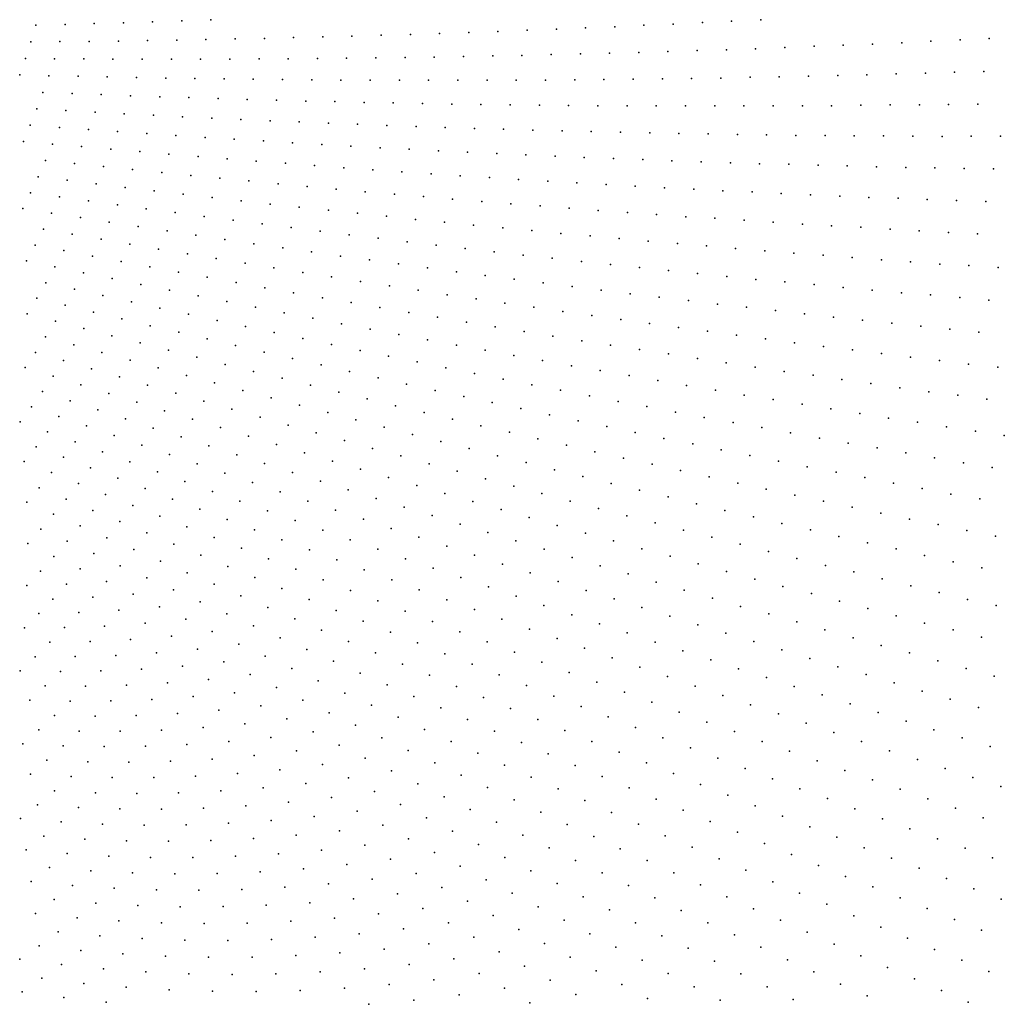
# Model space of a CAD drawing. Header units: metres. Extents: x -51 to 51, y -51 to 51.
# Tile 20 of 46: x 13 to 25, y -13 to 0. Entities that reach past the tile are written whole.
import ezdxf

# ---------------------------------------------------------------- set-up
doc = ezdxf.new("R2010")
doc.units = ezdxf.units.M
for name, color, linetype in [('CLASS_3_LOW_VEGETATION', 7, 'CONTINUOUS'), ('CLASS_4_MED_VEGETATION', 7, 'CONTINUOUS'), ('CLASS_5_HIGH_VEGETATION', 7, 'CONTINUOUS'), ('CLASS_6_BUILDING', 7, 'CONTINUOUS')]:
    doc.layers.add(name, color=color, linetype=linetype)

msp = doc.modelspace()

# ---------------------------------------------------------------- linework, layer by layer
at = {"layer": 'CLASS_3_LOW_VEGETATION'}
for p in [(12.937829, -0.066754, 119.379997), (13.314876, -0.057523, 123.149994), (12.87188, -0.283524, 118.75), (13.249062, -0.279088, 122.519997), (12.802375, -0.496526, 118.119995), (13.179516, -0.500075, 121.889999), (12.72928, -0.708836, 117.489998), (13.106304, -0.718797, 121.259995), (13.029595, -0.933602, 120.629997), (13.406433, -0.949294, 124.399994), (12.949246, -1.147622, 120), (13.325904, -1.168092, 123.769997), (12.865567, -1.357629, 119.369995), (13.241653, -1.386078, 123.139999), (12.778314, -1.566717, 118.739998), (13.153859, -1.601557, 122.509995), (13.062804, -1.812877, 121.879997), (12.968129, -2.023182, 121.25), (12.870366, -2.229242, 120.619995), (13.243755, -2.282468, 124.389999), (12.76906, -2.434157, 119.989998), (13.141488, -2.493724, 123.759995), (13.036211, -2.700592, 123.129997), (12.927353, -2.906216, 122.5), (12.815661, -3.107376, 121.869995), (12.94885, -3.592651, 124.379997), (12.826014, -3.792629, 123.75)]:
    msp.add_point(p, dxfattribs=at)
at = {"layer": 'CLASS_4_MED_VEGETATION'}
for p in [(15.200001, 0.001833, 142), (13.691923, -0.045989, 126.919998), (14.068955, -0.035447, 130.690002), (14.44598, -0.024271, 134.459991), (14.822997, -0.010654, 138.229996), (19.660641, -0.119158, 186.610001), (15.134911, -0.251579, 141.369995), (15.512069, -0.244825, 145.139999), (15.889227, -0.237438, 148.910004), (16.266411, -0.227433, 152.679993), (16.643562, -0.218734, 156.449997), (17.020739, -0.207324, 160.220001), (17.397881, -0.197314, 163.98999), (17.775021, -0.18667, 167.759995), (18.152174, -0.173178, 171.529999), (18.529299, -0.161222, 175.300003), (18.906435, -0.146326, 179.069992), (19.283543, -0.133058, 182.839996), (13.626214, -0.275591, 126.290001), (14.003369, -0.271461, 130.059998), (14.38056, -0.264943, 133.830002), (14.757719, -0.259501, 137.599991), (13.556673, -0.502991, 125.659996), (13.933904, -0.503574, 129.429993), (14.311088, -0.505178, 133.199997), (14.688344, -0.504357, 136.970001), (15.065551, -0.504649, 140.73999), (15.442768, -0.504309, 144.509995), (15.820058, -0.501405, 148.279999), (16.197294, -0.499753, 152.050003), (16.574598, -0.495445, 155.819992), (16.951847, -0.492481, 159.589996), (17.329105, -0.488885, 163.360001), (17.706429, -0.482494, 167.12999), (18.083694, -0.477585, 170.899994), (18.461023, -0.46979, 174.669998), (18.838299, -0.463569, 178.440002), (19.215574, -0.456715, 182.209991), (19.592907, -0.446837, 185.979996), (13.483443, -0.726479, 125.029999), (13.86052, -0.735129, 128.800003), (14.23771, -0.741408, 132.569992), (14.614834, -0.748747, 136.339996), (14.991979, -0.755453, 140.110001), (15.369238, -0.759651, 143.87999), (15.746426, -0.765046, 147.649994), (16.12373, -0.76784, 151.419998), (16.500956, -0.771924, 155.190002), (16.878199, -0.775374, 158.959991), (17.255556, -0.776086, 162.729996), (17.632837, -0.778226, 166.5), (18.010225, -0.777534, 170.269989), (18.387535, -0.778361, 174.039993), (18.764856, -0.778556, 177.809998), (19.142286, -0.775782, 181.580002), (19.519636, -0.774665, 185.349991), (13.783423, -0.962671, 128.169998), (14.160333, -0.977053, 131.940002), (14.537275, -0.990803, 135.709991), (14.914373, -1.0021, 139.479996), (15.291382, -1.014539, 143.25), (15.668547, -1.024434, 147.020004), (16.045618, -1.035563, 150.789993), (16.42272, -1.04606, 154.559998), (16.799978, -1.053874, 158.330002), (17.177137, -1.06306, 162.099991), (17.554453, -1.069471, 165.869995), (17.931665, -1.077346, 169.639999), (18.308905, -1.084589, 173.410004), (18.6863, -1.088918, 177.179993), (19.063587, -1.09485, 180.949997), (19.441031, -1.097776, 184.720001), (13.702467, -1.189512, 127.540001), (14.079075, -1.2103, 131.309998), (14.455877, -1.228692, 135.080002), (14.832576, -1.248171, 138.849991), (15.209472, -1.265163, 142.619995), (15.586257, -1.283333, 146.389999), (15.963083, -1.300872, 150.160004), (16.340111, -1.315784, 153.929993), (16.717018, -1.332013, 157.699997), (17.094128, -1.345524, 161.470001), (17.471113, -1.360444, 165.23999), (17.848137, -1.374732, 169.009995), (18.225363, -1.386163, 172.779999), (13.617798, -1.413897, 126.909996), (13.994172, -1.439377, 130.679993), (14.370429, -1.465889, 134.449997), (14.746922, -1.489971, 138.220001), (15.123288, -1.515175, 141.98999), (18.602457, -1.39914, 176.550003), (18.979761, -1.409169, 180.319992), (19.356924, -1.420837, 184.089996), (13.529674, -1.634116, 126.279999), (15.499709, -1.53975, 145.759995), (15.876371, -1.561755, 149.529999), (16.252897, -1.585021, 153.300003), (16.629667, -1.605626, 157.069992), (17.006294, -1.627585, 160.839996), (17.382969, -1.648912, 164.610001), (13.905358, -1.667651, 130.050003), (14.281316, -1.698813, 133.819992), (14.657134, -1.731043, 137.589996), (15.033017, -1.762643, 141.360001), (17.759897, -1.66744, 168.37999), (18.136667, -1.687458, 172.149994), (18.513695, -1.704586, 175.919998), (18.89056, -1.723296, 179.690002), (19.267469, -1.741374, 183.459991), (19.644638, -1.756424, 187.229996), (13.437785, -1.853423, 125.649994), (13.813074, -1.891654, 129.419998), (15.409182, -1.791733, 145.12999), (15.785193, -1.822027, 148.899994), (16.161495, -1.84972, 152.669998), (16.53763, -1.878708, 156.440002), (16.913826, -1.907067, 160.209991), (14.188213, -1.930898, 133.190002), (14.563429, -1.969513, 136.959991), (14.938963, -2.005676, 140.729996), (17.290319, -1.932685, 163.979996), (17.666639, -1.959737, 167.75), (18.043255, -1.983956, 171.519989), (18.419691, -2.009702, 175.289993), (13.342619, -2.068469, 125.019997), (13.716948, -2.114712, 128.789993), (14.091364, -2.160328, 132.559998), (15.31433, -2.042988, 144.5), (15.690024, -2.077756, 148.270004), (16.065542, -2.113765, 152.039993), (16.44113, -2.149145, 155.809998), (18.796179, -2.034817, 179.059998), (19.172977, -2.05696, 182.830002), (19.54958, -2.080768, 186.599991), (14.466135, -2.203551, 136.330002), (14.840728, -2.247868, 140.099991), (16.817055, -2.181843, 159.580002), (17.192787, -2.215919, 163.349991), (17.568863, -2.24722, 167.119995), (17.944736, -2.279992, 170.889999), (13.617244, -2.335069, 128.160004), (13.99112, -2.385336, 131.929993), (15.215686, -2.289699, 143.869995), (15.59045, -2.332715, 147.639999), (15.9653, -2.375103, 151.410004), (16.340527, -2.414869, 155.179993), (18.320679, -2.312134, 174.660004), (18.69697, -2.341364, 178.429993), (19.073048, -2.372201, 182.199997), (19.44948, -2.400034, 185.970001), (14.364807, -2.436641, 135.699997), (14.738894, -2.48552, 139.470001), (15.112779, -2.535527, 143.23999), (16.715542, -2.455956, 158.949997), (17.090944, -2.494329, 162.720001), (17.466124, -2.534114, 166.48999), (13.514338, -2.551018, 127.529999), (13.886992, -2.609292, 131.300003), (14.260077, -2.665201, 135.069992), (15.486758, -2.584909, 147.009995), (15.861152, -2.631728, 150.779999), (17.841385, -2.573271, 170.259995), (18.217039, -2.609576, 174.029999), (18.592459, -2.647432, 177.800003), (13.407699, -2.765815, 126.899994), (14.632949, -2.722182, 138.839996), (15.005928, -2.778539, 142.610001), (16.235323, -2.679811, 154.550003), (16.609917, -2.725241, 158.319992), (16.984276, -2.772026, 162.089996), (18.968283, -2.682343, 181.569992), (19.343857, -2.718895, 185.339996), (13.779651, -2.828735, 130.669998), (14.151381, -2.892669, 134.440002), (15.379356, -2.832394, 146.37999), (15.752549, -2.887457, 150.149994), (17.358723, -2.818184, 165.860001), (17.73361, -2.861551, 169.62999), (18.10824, -2.90641, 173.399994), (13.298039, -2.976123, 126.269997), (13.6685, -3.046988, 130.039993), (14.523232, -2.955981, 138.209991), (14.895564, -3.016853, 141.979996), (16.126207, -2.939927, 153.919998), (16.499613, -2.993695, 157.690002), (16.873117, -3.046838, 161.459991), (18.48332, -2.948387, 177.169998), (18.858133, -2.991946, 180.940002), (19.233028, -3.034879, 184.709991), (14.03909, -3.117233, 133.809998), (15.267652, -3.078876, 145.75), (15.640236, -3.138366, 149.520004), (17.247103, -3.09725, 165.229996), (17.620819, -3.149098, 169), (13.184724, -3.185147, 125.639999), (13.553926, -3.2623, 129.410004), (14.410194, -3.185099, 137.580002), (14.781047, -3.254059, 141.349991), (16.012558, -3.199098, 153.289993), (16.384995, -3.259207, 157.059998), (17.99502, -3.198123, 172.769989), (18.368938, -3.248675, 176.539993), (18.74295, -3.298601, 180.309998), (13.068159, -3.3912, 125.009995), (13.923674, -3.337136, 133.179993), (14.293159, -3.413009, 136.949997), (15.15243, -3.320549, 145.119995), (15.52354, -3.388223, 148.889999), (16.757946, -3.316646, 160.830002), (17.130611, -3.375464, 164.599991), (17.503807, -3.431521, 168.369995), (19.11747, -3.345567, 184.080002), (13.436418, -3.472979, 128.779999), (13.804411, -3.555738, 132.550003), (14.663209, -3.486474, 140.720001), (15.894774, -3.455276, 152.660004), (16.266562, -3.519722, 156.429993), (17.876699, -3.489046, 172.139999), (18.249701, -3.545947, 175.910004), (13.315222, -3.682267, 128.149994), (14.172997, -3.636152, 136.319992), (15.032978, -3.561066, 144.48999), (15.402883, -3.63504, 148.259995), (16.63805, -3.585488, 160.199997), (17.010105, -3.648556, 163.970001), (18.623249, -3.599951, 179.679993), (18.996471, -3.65556, 183.449997), (13.682214, -3.769601, 131.919998), (14.541296, -3.717635, 140.089996), (14.909741, -3.798503, 143.860001), (15.773375, -3.706469, 152.029999), (16.143557, -3.77916, 155.800003), (17.381842, -3.713034, 167.73999), (17.753702, -3.77689, 171.509995), (19.370253, -3.708179, 187.220001), (13.191282, -3.886851, 127.519997), (14.048915, -3.857947, 135.690002), (15.278807, -3.87689, 147.62999), (16.514339, -3.849216, 159.569992), (16.884796, -3.920625, 163.339996), (18.126148, -3.837913, 175.279999), (18.498251, -3.90048, 179.050003), (13.556256, -3.982029, 131.289993), (14.415774, -3.945681, 139.459991), (14.783281, -4.030996, 143.229996), (15.647551, -3.95648, 151.399994), (16.016935, -4.0335, 155.169998), (17.255381, -3.991413, 167.110001), (17.626593, -4.059431, 170.87999), (18.870956, -3.960122, 182.819992), (19.243301, -4.021399, 186.589996), (13.063741, -4.089916, 126.889999), (13.427044, -4.191286, 130.660004), (13.921401, -4.076597, 135.059998), (14.287222, -4.168811, 138.830002), (15.150464, -4.117459, 147), (16.385979, -4.111813, 158.940002), (16.755161, -4.189508, 162.709991), (17.997448, -4.128935, 174.649994), (18.368944, -4.195578, 178.419998), (12.93312, -4.289791, 126.259995), (13.791049, -4.290365, 134.429993), (14.652713, -4.262114, 142.599991), (15.518313, -4.201413, 150.769989), (15.885817, -4.286602, 154.539993), (17.12501, -4.264497, 166.479996), (18.740067, -4.263798, 182.190002), (13.295181, -4.3957, 130.029999), (14.154721, -4.390476, 138.199997), (15.018903, -4.352973, 146.369995), (15.384735, -4.445009, 150.139999), (16.253473, -4.371178, 158.309998), (17.494488, -4.340914, 170.25), (17.864645, -4.414533, 174.019989), (19.111311, -4.331397, 185.959991), (12.800037, -4.484867, 125.629997), (13.656909, -4.502584, 133.800003), (14.519119, -4.488206, 141.970001), (15.750735, -4.536435, 153.910004), (16.621824, -4.45311, 162.080002), (16.989798, -4.536413, 165.849991), (18.234411, -4.48967, 177.789993), (18.604315, -4.564189, 181.559998), (13.159694, -4.598485, 129.399994), (14.019387, -4.607152, 137.569992), (14.883158, -4.587058, 145.73999), (15.247373, -4.685301, 149.509995), (16.117464, -4.625282, 157.679993), (17.358482, -4.616981, 169.619995), (17.726767, -4.699009, 173.389999), (18.974924, -4.635775, 185.330002), (13.021751, -4.796369, 128.770004), (13.520125, -4.709853, 133.169998), (13.880194, -4.822226, 136.940002), (14.381504, -4.712782, 141.339996), (14.743808, -4.817808, 145.110001), (15.612347, -4.78103, 153.279999), (16.483799, -4.715439, 161.449997), (16.850887, -4.802929, 165.220001), (18.0952, -4.780422, 177.160004), (13.379646, -4.915444, 132.539993), (14.240461, -4.933998, 140.709991), (15.106898, -4.920385, 148.87999), (15.976923, -4.878012, 157.050003), (17.217558, -4.891818, 168.98999), (18.464375, -4.858965, 180.929993), (18.833115, -4.939103, 184.699997), (12.880279, -4.9925, 128.139999), (13.737751, -5.033923, 136.309998), (14.601541, -5.043386, 144.479996), (15.469584, -5.024156, 152.649994), (16.342279, -4.97239, 160.819992), (16.707214, -5.06811, 164.589996), (17.584393, -4.980095, 172.759995), (17.952005, -5.065569, 176.529999), (12.735909, -5.18523, 127.509995), (13.236096, -5.117643, 131.910004), (14.096692, -5.150083, 140.080002), (14.962214, -5.153911, 148.25), (15.833085, -5.125391, 156.419998), (17.072319, -5.16322, 168.360001), (18.319166, -5.152576, 180.300003), (13.090196, -5.314807, 131.279999), (13.592772, -5.240533, 135.679993), (14.455226, -5.267321, 143.849991), (15.323725, -5.261962, 152.019989), (16.196154, -5.227906, 160.190002), (16.559404, -5.329816, 163.959991), (17.438238, -5.255592, 172.12999), (18.687128, -5.23669, 184.069992), (13.444078, -5.445349, 135.050003), (13.949041, -5.364446, 139.449997), (14.814625, -5.382154, 147.619995), (15.684803, -5.37124, 155.789993), (16.923502, -5.429054, 167.729996), (17.803696, -5.34944, 175.899994), (18.169991, -5.440459, 179.669998), (12.940748, -5.510107, 130.649994), (13.798868, -5.573616, 138.819992), (14.306199, -5.486017, 143.220001), (15.173584, -5.498152, 151.389999), (16.046076, -5.479914, 159.559998), (16.40822, -5.585981, 163.330002), (17.28713, -5.529707, 171.5), (18.535799, -5.533041, 183.440002), (12.789148, -5.700324, 130.020004), (13.293047, -5.645023, 134.419998), (14.153221, -5.702932, 142.589996), (14.662917, -5.608696, 146.98999), (15.53275, -5.613551, 155.160004), (16.769892, -5.693406, 167.099991), (17.651625, -5.627599, 175.269989), (18.901775, -5.625013, 187.209991), (13.138402, -5.842778, 133.789993), (13.644911, -5.780932, 138.190002), (14.507801, -5.831658, 146.360001), (15.019852, -5.73078, 150.759995), (15.892819, -5.726412, 158.929993), (16.252405, -5.840569, 162.699997), (17.13246, -5.798135, 170.869995), (18.015627, -5.726995, 179.039993), (18.379805, -5.825783, 182.809998), (13.997012, -5.916255, 141.959991), (14.863333, -5.957979, 150.12999), (15.377716, -5.850392, 154.529999), (15.735096, -5.971242, 158.300003), (16.612923, -5.952098, 166.470001), (17.494528, -5.904308, 174.639999), (18.744886, -5.921675, 186.580002), (12.980884, -6.03693, 133.160004), (13.487903, -5.98465, 137.559998), (14.350089, -6.049239, 145.729996), (15.218378, -6.085478, 153.899994), (16.09343, -6.08953, 162.069992), (16.972927, -6.065011, 170.23999), (17.856783, -6.009878, 178.409988), (12.821331, -6.225873, 132.529999), (13.328675, -6.183096, 136.929993), (13.838398, -6.124249, 141.330002), (14.70268, -6.183344, 149.5), (15.574409, -6.210486, 157.669998), (16.45125, -6.209145, 165.839996), (17.333132, -6.177324, 174.009995), (18.219975, -6.112618, 182.179993), (18.582621, -6.216935, 185.949997), (13.675987, -6.330269, 140.699997), (14.18841, -6.264914, 145.099991), (15.056273, -6.315024, 153.269989), (15.929917, -6.336758, 161.440002), (16.80928, -6.328162, 169.610001), (17.694307, -6.286877, 177.779999), (13.165822, -6.379504, 136.300003), (14.024345, -6.47515, 144.470001), (14.539449, -6.403219, 148.869995), (15.40935, -6.447911, 157.039993), (16.285648, -6.462438, 165.209991), (17.16831, -6.444487, 173.37999), (18.054926, -6.397945, 181.550003), (13.000952, -6.570597, 135.669998), (13.511376, -6.53091, 140.069992), (14.889968, -6.542672, 152.639999), (15.762661, -6.580209, 160.809998), (16.642406, -6.585493, 168.979996), (17.526777, -6.562267, 177.149994), (18.416538, -6.506164, 185.319992), (13.343075, -6.72945, 139.440002), (13.856419, -6.683349, 143.839996), (14.372186, -6.621122, 148.23999), (15.240731, -6.681542, 156.410004), (16.11702, -6.70995, 164.580002), (16.998598, -6.709944, 172.75), (17.886269, -6.677266, 180.919998), (12.832566, -6.759533, 135.039993), (14.201725, -6.835213, 147.610001), (14.720282, -6.766515, 152.009995), (15.592571, -6.817924, 160.179993), (16.47081, -6.841028, 168.349991), (17.355841, -6.831682, 176.519989), (18.245171, -6.793808, 184.690002), (13.171936, -6.92418, 138.809998), (13.685474, -6.887733, 143.209991), (14.548149, -6.984726, 151.37999), (15.069476, -6.909488, 155.779999), (15.943836, -6.955582, 163.949997), (16.825682, -6.969461, 172.119995), (17.712488, -6.954902, 180.289993), (12.99891, -7.113472, 138.179993), (13.512458, -7.086611, 142.580002), (14.029008, -7.043734, 146.979996), (15.418097, -7.053679, 159.550003), (16.296211, -7.090666, 167.720001), (17.179949, -7.099317, 175.889999), (18.069351, -7.077528, 184.059998), (14.371974, -7.200834, 150.75), (14.894002, -7.135398, 155.149994), (15.767847, -7.195364, 163.319992), (16.647974, -7.22711, 171.48999), (17.534445, -7.228583, 179.659988), (12.822361, -7.300488, 137.550003), (13.335746, -7.283264, 141.949997), (13.852418, -7.250086, 146.349991), (14.716111, -7.355567, 154.519989), (15.24101, -7.283635, 158.919998), (16.116989, -7.33835, 167.089996), (16.999981, -7.36297, 175.259995), (17.890068, -7.355073, 183.429993), (13.157172, -7.474373, 141.319992), (13.673785, -7.450824, 145.720001), (14.193568, -7.411262, 150.119995), (15.587407, -7.433112, 162.690002), (16.466381, -7.480755, 170.860001), (17.353144, -7.496125, 179.029999), (18.245039, -7.483115, 187.199997), (14.01123, -7.619452, 149.48999), (14.534115, -7.573562, 153.889999), (15.059644, -7.511484, 158.289993), (15.934065, -7.582013, 166.459991), (16.816956, -7.620526, 174.62999), (12.975018, -7.663139, 140.690002), (13.491396, -7.64927, 145.089996), (14.874945, -7.735297, 157.660004), (15.403447, -7.666829, 162.059998), (16.281927, -7.72835, 170.229996), (17.705643, -7.630768, 182.800003), (12.790254, -7.847895, 140.059998), (13.306218, -7.843692, 144.459991), (13.825922, -7.82361, 148.860001), (14.348967, -7.787519, 153.259995), (15.748477, -7.81968, 165.830002), (16.629126, -7.876056, 174), (17.166864, -7.761725, 178.399994), (18.05933, -7.762622, 186.569992), (14.161727, -7.995665, 152.62999), (14.687966, -7.953232, 157.029999), (15.217019, -7.894607, 161.429993), (16.092842, -7.973839, 169.599991), (17.517988, -7.900204, 182.169998), (13.119315, -8.032451, 143.830002), (13.63871, -8.022029, 148.229996), (15.026305, -8.120132, 160.800003), (15.55843, -8.055164, 165.199997), (16.438465, -8.125418, 173.369995), (16.97756, -8.021111, 177.769989), (17.868412, -8.040196, 185.940002), (12.928834, -8.218739, 143.199997), (13.447741, -8.218022, 147.599991), (13.970555, -8.201439, 152), (14.496877, -8.168851, 156.399994), (15.901125, -8.213215, 168.970001), (17.325293, -8.167617, 181.539993), (14.303733, -8.378551, 155.769989), (14.833347, -8.33967, 160.169998), (15.365947, -8.284596, 164.569992), (16.243114, -8.372595, 172.73999), (16.783388, -8.278389, 177.139999), (17.673283, -8.313546, 185.309998), (12.736842, -8.399342, 142.569992), (13.255081, -8.408248, 146.970001), (13.777512, -8.401367, 151.369995), (15.169121, -8.511702, 163.940002), (15.704888, -8.450332, 168.339996), (17.128578, -8.430786, 180.909988), (13.058787, -8.595931, 146.339996), (13.580656, -8.598797, 150.73999), (14.106599, -8.585806, 155.139999), (14.636222, -8.556819, 159.539993), (16.044115, -8.615503, 172.110001), (16.585382, -8.531407, 176.509995), (17.475082, -8.580477, 184.679993), (14.436006, -8.769699, 158.910004), (14.96902, -8.734532, 163.309998), (15.50519, -8.683173, 167.709991), (16.928991, -8.687585, 180.279999), (12.85995, -8.779394, 145.709991), (13.381074, -8.791987, 150.110001), (13.906557, -8.788804, 154.509995), (15.842642, -8.852155, 171.479996), (16.384705, -8.778111, 175.87999), (17.271833, -8.845218, 184.050003), (13.17995, -8.979291, 149.479996), (13.704794, -8.985833, 153.87999), (14.233884, -8.976533, 158.279999), (14.766825, -8.951243, 162.679993), (15.303211, -8.909825, 167.080002), (16.179329, -9.02247, 175.25), (16.724529, -8.942113, 179.649994), (15.096889, -9.134001, 166.449997), (15.636646, -9.086393, 170.849991), (17.06575, -9.103469, 183.419998), (12.975201, -9.16392, 148.849991), (13.499224, -9.180228, 153.25), (14.027777, -9.180778, 157.649994), (14.560466, -9.165418, 162.050003), (15.971518, -9.260457, 174.619995), (16.517435, -9.190209, 179.019989), (17.40617, -9.2663, 187.190002), (12.769128, -9.342649, 148.220001), (13.292155, -9.368633, 152.619995), (13.819989, -9.378948, 157.019989), (14.352242, -9.373436, 161.419998), (14.888516, -9.351942, 165.819992), (15.428411, -9.314327, 170.220001), (16.854738, -9.359365, 182.789993), (15.75913, -9.495949, 173.98999), (16.305588, -9.435877, 178.389999), (17.192333, -9.52796, 186.559998), (13.081409, -9.554286, 151.98999), (13.608346, -9.574407, 156.389999), (14.139982, -9.578788, 160.789993), (14.675924, -9.567268, 165.190002), (15.215775, -9.539703, 169.589996), (16.639963, -9.610742, 182.159988), (12.868197, -9.735505, 151.360001), (13.394053, -9.765404, 155.759995), (13.924892, -9.779655, 160.160004), (14.46032, -9.778095, 164.559998), (14.999939, -9.760565, 168.959991), (15.543357, -9.72692, 173.360001), (16.090166, -9.677022, 177.759995), (16.975836, -9.782979, 185.929993), (15.872476, -9.911657, 177.12999), (16.422722, -9.855542, 181.529999), (13.178419, -9.950298, 155.12999), (13.708281, -9.974332, 159.529999), (14.243011, -9.982641, 163.929993), (14.782217, -9.975066, 168.330002), (15.325505, -9.951453, 172.729996), (16.754408, -10.035474, 185.300003), (12.959126, -10.132303, 154.5), (13.487826, -10.166151, 158.899994), (15.650214, -10.143636, 176.5), (16.200729, -10.097747, 180.899994), (14.021677, -10.184374, 163.300003), (14.560288, -10.186802, 167.699997), (15.103267, -10.173272, 172.099991), (16.530563, -10.281276, 184.669998), (12.738715, -10.308198, 153.869995), (13.26608, -10.351766, 158.269989), (13.798873, -10.379807, 162.669998), (14.336705, -10.392149, 167.069992), (14.879188, -10.38862, 171.470001), (15.425923, -10.369062, 175.869995), (15.976516, -10.333328, 180.269989), (13.040627, -10.534407, 157.639999), (16.301914, -10.524394, 184.039993), (13.572179, -10.572303, 162.039993), (14.109049, -10.594598, 166.440002), (14.650851, -10.601115, 170.839996), (15.197193, -10.59169, 175.23999), (15.747681, -10.566165, 179.639999), (12.812802, -10.712399, 157.009995), (13.342931, -10.760117, 161.410004), (13.878657, -10.792336, 165.809998), (14.419594, -10.808873, 170.209991), (15.515553, -10.794233, 179.009995), (16.069782, -10.762735, 183.409988), (14.965358, -10.809561, 174.610001), (13.112558, -10.941615, 160.779999), (13.646962, -10.98366, 165.179993), (14.186856, -11.010127, 169.580002), (14.731855, -11.020839, 173.979996), (15.28157, -11.015621, 178.37999), (15.835605, -10.994316, 182.779999), (16.393559, -10.956769, 187.179993), (12.878504, -11.120001, 160.149994), (13.411401, -11.1719, 164.550003), (13.950066, -11.208332, 168.949997), (14.494118, -11.229106, 173.349991), (15.043166, -11.234048, 177.75), (15.59682, -11.222987, 182.149994), (16.154686, -11.195765, 186.550003), (13.174773, -11.353724, 163.919998), (13.712032, -11.400018, 168.319992), (14.254954, -11.430762, 172.720001), (15.356241, -11.444867, 181.519989), (15.913826, -11.427889, 185.919998), (12.934422, -11.532345, 163.289993), (14.803152, -11.44577, 177.119995), (13.470089, -11.588532, 167.690002), (14.011696, -11.629279, 172.089996), (14.558857, -11.654393, 176.48999), (15.111194, -11.663694, 180.889999), (15.668313, -11.657009, 185.289993), (13.225702, -11.772141, 167.059998), (13.765807, -11.822853, 171.459991), (12.980425, -11.94923, 166.429993), (14.31175, -11.858044, 175.860001), (14.863148, -11.877523, 180.259995), (15.419612, -11.88111, 184.659988), (13.518858, -12.009804, 170.830002), (14.063401, -12.05497, 175.229996), (12.731456, -12.122971, 165.800003), (13.26803, -12.193432, 170.199997), (14.613677, -12.08453, 179.62999), (15.1693, -12.098298, 184.029999), (13.810989, -12.2486, 174.599991), (14.359955, -12.288277, 179), (14.914547, -12.312265, 183.399994), (13.016379, -12.370439, 169.569992), (13.557576, -12.435504, 173.970001), (12.761002, -12.544006, 168.940002), (14.105055, -12.485194, 178.369995), (14.658437, -12.519304, 182.769989), (15.217342, -12.537647, 187.169998), (13.30025, -12.618992, 173.339996), (13.84605, -12.678721, 177.73999)]:
    msp.add_point(p, dxfattribs=at)
at = {"layer": 'CLASS_5_HIGH_VEGETATION'}
for p in [(22.300001, 0.004033, 213), (20.037739, -0.102178, 190.37999), (20.414816, -0.086966, 194.149994), (20.791889, -0.068583, 197.919998), (21.168936, -0.052059, 201.690002), (21.545977, -0.032271, 205.459991), (21.922995, -0.014435, 209.229996), (25.251865, -0.239388, 242.529999), (22.233906, -0.370955, 212.369995), (22.61125, -0.352746, 216.139999), (22.988497, -0.339332, 219.909988), (23.365738, -0.325284, 223.679993), (23.74297, -0.310604, 227.449997), (24.120193, -0.295291, 231.220001), (24.497477, -0.273364, 234.98999), (24.874678, -0.256693, 238.759995), (19.970182, -0.438671, 189.75), (20.347513, -0.427388, 193.519989), (20.724787, -0.417911, 197.289993), (21.10206, -0.4078, 201.059998), (21.47938, -0.394434, 204.830002), (21.856646, -0.383011, 208.599991), (21.029318, -0.758734, 200.429993), (21.406713, -0.75436, 204.199997), (21.784117, -0.749353, 207.970001), (22.161707, -0.738303, 211.73999), (22.53912, -0.731938, 215.509995), (22.916538, -0.72494, 219.279999), (23.293959, -0.717309, 223.049988), (23.671385, -0.709045, 226.819992), (24.048983, -0.694277, 230.589996), (24.426407, -0.684654, 234.360001), (24.803835, -0.674399, 238.12999), (25.181261, -0.66351, 241.899994), (19.897087, -0.770486, 189.119995), (20.274458, -0.768057, 192.889999), (20.651836, -0.764995, 196.659988), (19.818365, -1.102397, 188.48999), (20.195719, -1.106384, 192.259995), (20.573227, -1.107228, 196.029999), (20.950623, -1.109905, 199.800003), (21.328171, -1.109344, 203.569992), (21.705736, -1.10806, 207.339996), (22.083183, -1.108745, 211.110001), (22.460649, -1.108799, 214.87999), (22.838129, -1.108219, 218.649994), (23.215622, -1.107006, 222.419998), (23.593401, -1.0994, 226.190002), (23.970921, -1.096829, 229.959991), (24.348454, -1.093626, 233.729996), (24.725998, -1.089789, 237.5), (25.10355, -1.085319, 241.269989), (19.734121, -1.431872, 187.860001), (20.111526, -1.43982, 191.62999), (20.488789, -1.449545, 195.399994), (20.866259, -1.456091, 199.169998), (21.24358, -1.464505, 202.940002), (21.621111, -1.469648, 206.709991), (21.998489, -1.476751, 210.479996), (22.375896, -1.483222, 214.25), (22.75333, -1.48906, 218.019989), (23.131149, -1.488618, 221.789993), (23.508633, -1.493099, 225.559998), (23.886139, -1.496948, 229.330002), (24.26367, -1.500164, 233.099991), (24.64122, -1.502747, 236.869995), (25.019161, -1.498589, 240.639999), (25.396755, -1.499814, 244.409988), (20.021633, -1.773193, 191), (20.398891, -1.786841, 194.769989), (20.775972, -1.802301, 198.539993), (21.153095, -1.817129, 202.309998), (21.530481, -1.828698, 206.080002), (21.907681, -1.842216, 209.849991), (22.284922, -1.855103, 213.619995), (22.662651, -1.861825, 217.389999), (23.039967, -1.873355, 221.159988), (23.417316, -1.884254, 224.929993), (23.794701, -1.89452, 228.699997), (24.172119, -1.904154, 232.470001), (24.550034, -1.907163, 236.23999), (24.927517, -1.91544, 240.009995), (25.305031, -1.923085, 243.779999), (19.926491, -2.101512, 190.369995), (20.303202, -2.124012, 194.139999), (20.679964, -2.145882, 197.909988), (21.057041, -2.164549, 201.679993), (21.433905, -2.18511, 205.449997), (21.810822, -2.20504, 209.220001), (22.188328, -2.218922, 212.98999), (22.565342, -2.237498, 216.759995), (22.942402, -2.255442, 220.529999), (23.31951, -2.272754, 224.299988), (23.696661, -2.289436, 228.069992), (24.074421, -2.299608, 231.839996), (24.451662, -2.314934, 235.610001), (24.828951, -2.329628, 239.37999), (25.206276, -2.343691, 243.149994), (19.825689, -2.429565, 189.73999), (20.201962, -2.458467, 193.509995), (20.578596, -2.484227, 197.279999), (20.954996, -2.511823, 201.050003), (21.331453, -2.538788, 204.819992), (21.708599, -2.559824, 208.589996), (22.08518, -2.585437, 212.360001), (22.461823, -2.61042, 216.12999), (22.838524, -2.634773, 219.899994), (23.215279, -2.658494, 223.669998), (19.719507, -2.754819, 189.110001), (20.09557, -2.78766, 192.87999), (23.592743, -2.675826, 227.440002), (23.969614, -2.698194, 231.209991), (24.34654, -2.719932, 234.979996), (24.72352, -2.741039, 238.75), (25.10055, -2.761514, 242.519989), (20.471371, -2.822281, 196.649994), (20.847591, -2.853727, 200.419998), (21.223537, -2.887043, 204.190002), (21.599913, -2.917094, 207.959991), (21.976004, -2.949106, 211.729996), (22.352163, -2.980489, 215.5), (22.728392, -3.011243, 219.269989), (23.105429, -3.035726, 223.039993), (19.608387, -3.07479, 188.479996), (19.983458, -3.116422, 192.25), (20.358999, -3.154942, 196.019989), (23.481798, -3.065129, 226.809998), (23.858231, -3.093901, 230.580002), (24.23473, -3.122045, 234.349991), (24.611292, -3.149558, 238.119995), (24.988691, -3.17034, 241.889999), (20.73424, -3.195273, 199.789993), (21.109564, -3.234977, 203.559998), (21.485371, -3.27143, 207.330002), (25.365387, -3.196501, 245.659988), (19.491684, -3.394197, 187.849991), (21.860859, -3.309831, 211.099991), (22.236429, -3.347605, 214.869995), (22.612902, -3.37923, 218.639999), (22.988636, -3.415656, 222.409988), (19.866409, -3.439774, 191.619995), (20.240816, -3.487106, 195.389999), (20.615316, -3.53381, 199.159988), (23.364449, -3.451453, 226.179993), (23.740335, -3.486622, 229.949997), (24.116299, -3.521162, 233.720001), (24.493202, -3.549094, 237.48999), (20.990347, -3.577327, 202.929993), (21.365034, -3.622734, 206.699997), (21.739817, -3.667515, 210.470001), (24.869322, -3.582285, 241.259995), (25.245512, -3.614846, 245.029999), (19.743694, -3.762493, 190.98999), (22.115593, -3.706269, 214.23999), (22.490561, -3.749704, 218.009995), (22.86562, -3.792513, 221.779999), (20.117241, -3.816184, 194.759995), (20.491362, -3.866747, 198.529999), (20.865122, -3.919143, 202.300003), (23.240765, -3.834694, 225.549988), (23.615997, -3.876249, 229.319992), (23.992273, -3.911319, 233.089996), (21.238981, -3.970913, 206.069992), (21.613924, -4.016782, 209.839996), (21.987999, -4.067212, 213.610001), (24.367685, -3.951527, 236.860001), (24.743183, -3.991108, 240.62999), (25.118763, -4.03006, 244.399994), (19.615763, -4.082056, 190.360001), (19.988844, -4.139648, 194.12999), (22.362175, -4.117016, 217.37999), (22.73645, -4.166195, 221.149994), (20.361544, -4.199014, 197.899994), (20.734875, -4.255225, 201.669998), (21.108332, -4.310722, 205.440002), (23.110819, -4.214749, 224.919998), (23.48633, -4.256943, 228.690002), (23.860905, -4.304153, 232.459991), (19.483223, -4.395998, 189.729996), (21.481382, -4.368127, 209.209991), (21.854542, -4.424909, 212.979996), (24.235579, -4.350739, 236.229996), (24.610348, -4.396698, 240), (24.985207, -4.44203, 243.769989), (19.854729, -4.462311, 193.5), (20.226915, -4.525536, 197.269989), (22.227814, -4.481068, 216.75), (22.601194, -4.536603, 220.519989), (25.361256, -4.480546, 247.539993), (20.598679, -4.590562, 201.039993), (20.971134, -4.652409, 204.809998), (22.975803, -4.585905, 224.289993), (23.349415, -4.640102, 228.059998), (23.723131, -4.693674, 231.830002), (19.345112, -4.709013, 189.099991), (19.716019, -4.779226, 192.869995), (21.343153, -4.716148, 208.580002), (21.715292, -4.779265, 212.349991), (24.096956, -4.746622, 235.599991), (24.470884, -4.798946, 239.369995), (20.086487, -4.851183, 196.639999), (20.457088, -4.922521, 200.409988), (22.087551, -4.841762, 216.119995), (22.461128, -4.898154, 219.889999), (22.833641, -4.959316, 223.659988), (24.8461, -4.84458, 243.139999), (25.220251, -4.895564, 246.909988), (19.202614, -5.01628, 188.470001), (20.828434, -4.990697, 204.179993), (21.199312, -5.060752, 207.949997), (23.206274, -5.019857, 227.429993), (23.579023, -5.079775, 231.199997), (19.571657, -5.09514, 192.23999), (19.940845, -5.173385, 196.009995), (21.570322, -5.130188, 211.720001), (21.942732, -5.193648, 215.48999), (23.951889, -5.139071, 234.970001), (24.326139, -5.191806, 238.73999), (19.054617, -5.322426, 187.839996), (20.31082, -5.248534, 199.779999), (20.680307, -5.325501, 203.550003), (22.31402, -5.261754, 219.259995), (22.685438, -5.329241, 223.029999), (24.699253, -5.249766, 242.509995), (25.072475, -5.307103, 246.279999), (19.422266, -5.40755, 191.610001), (21.049938, -5.401851, 207.319992), (23.056984, -5.396108, 226.799988), (23.428658, -5.462355, 230.569992), (19.790737, -5.489644, 195.37999), (20.158707, -5.573495, 199.149994), (21.421047, -5.472355, 211.089996), (21.790981, -5.547381, 214.860001), (23.801807, -5.522171, 234.339996), (24.17375, -5.587086, 238.110001), (19.268618, -5.714022, 190.979996), (20.527519, -5.654227, 202.919998), (22.161053, -5.62179, 218.62999), (22.531267, -5.695581, 222.399994), (24.54582, -5.651381, 241.87999), (24.918013, -5.715055, 245.649994), (19.634937, -5.804728, 194.75), (20.896503, -5.734254, 206.690002), (21.264956, -5.816173, 210.459991), (22.901619, -5.768755, 226.169998), (23.273537, -5.83563, 229.940002), (25.290331, -5.778109, 249.419998), (20.002146, -5.892382, 198.519989), (21.633554, -5.897478, 214.229996), (23.644182, -5.907477, 233.709991), (19.109434, -6.019204, 190.349991), (20.368805, -5.981821, 202.289993), (20.736374, -6.068117, 206.059998), (22.002308, -5.978168, 218), (22.371212, -6.058243, 221.769989), (24.014967, -5.978707, 237.479996), (24.385887, -6.049319, 241.25), (19.474903, -6.113748, 194.119995), (19.839817, -6.210016, 197.889999), (21.103376, -6.156289, 209.830002), (22.74176, -6.13215, 225.539993), (23.110983, -6.210904, 229.309998), (24.756941, -6.119311, 245.019989), (25.129641, -6.18255, 248.789993), (18.946224, -6.318334, 189.720001), (20.204901, -6.305675, 201.659988), (21.470537, -6.243847, 213.599991), (21.837862, -6.330795, 217.369995), (23.48035, -6.289043, 233.080002), (19.309259, -6.421397, 193.48999), (20.570944, -6.398215, 205.429993), (22.206913, -6.411708, 221.139999), (23.849867, -6.366566, 236.849991), (24.219528, -6.443473, 240.619995), (19.67248, -6.523855, 197.259995), (20.93639, -6.492613, 209.199997), (21.302008, -6.586401, 212.970001), (22.574581, -6.497342, 224.909988), (22.942408, -6.582362, 228.679993), (24.590927, -6.513761, 244.389999), (24.960899, -6.589345, 248.159988), (18.777567, -6.615985, 189.089996), (19.138794, -6.725205, 192.860001), (20.036692, -6.623262, 201.029999), (20.400295, -6.724465, 204.799988), (21.66943, -6.674291, 216.73999), (23.31039, -6.666769, 232.449997), (19.501051, -6.831443, 196.62999), (20.76408, -6.825062, 208.569992), (22.035414, -6.766771, 220.509995), (22.401569, -6.858643, 224.279999), (23.678532, -6.750562, 236.220001), (24.048496, -6.827871, 239.98999), (18.604277, -6.909751, 188.459991), (19.862682, -6.939415, 200.399994), (21.12974, -6.919895, 212.339996), (22.767893, -6.949903, 228.049988), (24.416973, -6.910349, 243.759995), (24.785601, -6.992212, 247.529999), (18.964449, -7.022781, 192.229996), (20.225368, -7.044316, 204.169998), (21.493916, -7.01919, 216.110001), (21.858269, -7.11788, 219.87999), (23.134384, -7.040555, 231.819992), (18.427313, -7.19731, 187.830002), (19.323984, -7.137484, 196), (20.588274, -7.148525, 207.940002), (22.222809, -7.215962, 223.649994), (23.502787, -7.124857, 235.589996), (23.869637, -7.214198, 239.360001), (18.784628, -7.318705, 191.599991), (19.68461, -7.249186, 199.769989), (20.044569, -7.362647, 203.539993), (20.950516, -7.254601, 211.709991), (21.312946, -7.360074, 215.479996), (22.587523, -7.313437, 227.419998), (24.236652, -7.302927, 243.12999), (19.143066, -7.437166, 195.369995), (20.405645, -7.473019, 207.309998), (21.67557, -7.464943, 219.25), (22.954227, -7.404703, 231.190002), (23.319326, -7.500874, 234.959991), (24.603832, -7.391045, 246.899994), (18.601162, -7.608295, 190.970001), (19.500828, -7.557326, 199.139999), (20.766027, -7.585237, 211.080002), (22.038383, -7.569209, 223.019989), (23.684601, -7.596438, 238.729996), (18.956602, -7.735111, 194.73999), (19.858803, -7.67689, 202.909988), (21.12661, -7.696856, 214.849991), (22.403259, -7.667402, 226.789993), (24.050053, -7.691394, 242.5), (19.312267, -7.861336, 198.509995), (20.217945, -7.793391, 206.679993), (21.487396, -7.807875, 218.619995), (22.766479, -7.77037, 230.559998), (23.129885, -7.872735, 234.330002), (24.41568, -7.785741, 246.269989), (18.412321, -7.896049, 190.339996), (19.66913, -7.984568, 202.279999), (20.576365, -7.91172, 210.449997), (21.850315, -7.912959, 222.389999), (23.493479, -7.974495, 238.099991), (18.765551, -8.02889, 194.110001), (20.025261, -8.109566, 206.049988), (20.934996, -8.029453, 214.220001), (22.211529, -8.022689, 226.159988), (22.572941, -8.131818, 229.929993), (23.85726, -8.075649, 241.869995), (18.219082, -8.179605, 189.709991), (19.12001, -8.158808, 197.87999), (20.381611, -8.233971, 209.819992), (21.295826, -8.141391, 217.98999), (21.654907, -8.257842, 221.759995), (22.934551, -8.240346, 233.699997), (24.223225, -8.170286, 245.639999), (18.571014, -8.316164, 193.479996), (19.473726, -8.29043, 201.649994), (20.740227, -8.35272, 213.589996), (22.014202, -8.373697, 225.529999), (23.296362, -8.348273, 237.470001), (24.587402, -8.270143, 249.409988), (18.022562, -8.456697, 189.080002), (18.922194, -8.454364, 197.25), (19.827677, -8.421464, 205.419998), (21.097054, -8.475853, 217.360001), (22.373703, -8.488954, 229.299988), (23.660429, -8.449821, 241.23999), (18.371084, -8.601426, 192.849991), (19.274666, -8.589627, 201.019989), (20.183947, -8.546981, 209.190002), (21.454102, -8.598392, 221.12999), (22.733416, -8.603614, 233.069992), (24.022659, -8.556456, 245.009995), (17.820824, -8.731685, 188.449997), (18.720928, -8.743291, 196.619995), (19.62635, -8.726616, 204.789993), (20.538395, -8.676752, 212.959991), (21.811371, -8.720339, 224.899994), (23.095461, -8.712038, 236.839996), (24.385082, -8.662488, 248.779999), (18.167915, -8.880099, 192.220001), (19.069977, -8.886818, 200.389999), (19.979361, -8.860581, 208.559998), (20.893074, -8.805932, 216.729996), (22.168858, -8.84169, 228.669998), (23.455614, -8.825413, 240.610001), (17.616051, -9.000131, 187.819992), (20.331549, -8.996359, 212.330002), (21.247984, -8.934524, 220.5), (22.528753, -8.956948, 232.439987), (23.815975, -8.93819, 244.37999), (18.514206, -9.030115, 195.98999), (19.419279, -9.029766, 204.159988), (20.683977, -9.131551, 216.099991), (21.603125, -9.062527, 224.269989), (22.886705, -9.077024, 236.209991), (24.17654, -9.050367, 248.149994), (17.959463, -9.156582, 191.589996), (18.860764, -9.179556, 199.759995), (19.769955, -9.169721, 207.929993), (21.036648, -9.266157, 219.869995), (21.960737, -9.184577, 228.039993), (23.244879, -9.196507, 239.979996), (18.303152, -9.312463, 195.360001), (19.208719, -9.326077, 203.529999), (20.11978, -9.311464, 211.699997), (21.391851, -9.394956, 223.639999), (22.316368, -9.311312, 231.809998), (23.603266, -9.315393, 243.75), (17.746868, -9.428567, 190.959991), (18.64827, -9.465497, 199.12999), (19.55582, -9.474324, 207.299988), (20.469856, -9.452628, 215.470001), (21.745035, -9.528304, 227.409988), (22.672226, -9.437456, 235.580002), (23.961868, -9.433685, 247.519989), (18.089025, -9.58806, 194.729996), (18.992525, -9.620194, 202.899994), (19.903183, -9.621994, 211.069992), (20.822527, -9.588127, 219.23999), (22.098457, -9.661067, 231.179993), (23.028313, -9.563009, 239.349991), (17.53141, -9.693854, 190.330002), (18.430315, -9.749153, 198.5), (19.337051, -9.774321, 206.669998), (20.253193, -9.764145, 214.839996), (21.17314, -9.728043, 223.009995), (23.384623, -9.687971, 243.119995), (17.869616, -9.861288, 194.099991), (18.773098, -9.90739, 202.269989), (20.601112, -9.910578, 218.610001), (21.524002, -9.867375, 226.779999), (22.452116, -9.793242, 234.949997), (23.743555, -9.806545, 246.889999), (17.310841, -9.956694, 189.699997), (18.209337, -10.025937, 197.869995), (19.684275, -9.92307, 210.440002), (21.875111, -10.006126, 230.549988), (22.806013, -9.92483, 238.720001), (17.647385, -10.127697, 193.470001), (19.116199, -10.064975, 206.039993), (20.029383, -10.075968, 214.209991), (20.949293, -10.056432, 222.37999), (22.226469, -10.144295, 234.319992), (23.1626, -10.050177, 242.48999), (17.087656, -10.212772, 189.069992), (17.983017, -10.300259, 197.23999), (18.548149, -10.192207, 201.639999), (19.458376, -10.224285, 209.809998), (20.37476, -10.228293, 217.979996), (21.297731, -10.20171, 226.149994), (22.580585, -10.276369, 238.089996), (23.517, -10.180504, 246.259995), (17.419991, -10.391565, 192.839996), (18.888517, -10.355609, 205.409988), (19.800833, -10.383029, 213.580002), (20.720407, -10.380047, 221.75), (21.646429, -10.34641, 229.919998), (22.932468, -10.413284, 241.860001), (16.859488, -10.466238, 188.440002), (18.318951, -10.472264, 201.009995), (19.227932, -10.520713, 209.179993), (20.143566, -10.541203, 217.349991), (21.066326, -10.531227, 225.519989), (21.997946, -10.485161, 233.689987), (23.284601, -10.549618, 245.62999), (17.18873, -10.650653, 192.209991), (17.752638, -10.569806, 196.610001), (18.656485, -10.641434, 204.779999), (21.415115, -10.676605, 229.289993), (22.347193, -10.628617, 237.459991), (16.627642, -10.71492, 187.809998), (18.086906, -10.745289, 200.37999), (19.567636, -10.685253, 212.949997), (20.486582, -10.698811, 221.119995), (22.696697, -10.771497, 241.229996), (23.636974, -10.685366, 249.399994), (16.955034, -10.902837, 191.580002), (17.519621, -10.832386, 195.979996), (18.420198, -10.922388, 204.149994), (18.993042, -10.812284, 208.549988), (19.907631, -10.849233, 216.720001), (20.832525, -10.850762, 224.889999), (21.761606, -10.826553, 233.059998), (23.046457, -10.913796, 245), (17.849527, -11.015671, 199.75), (19.329895, -10.982576, 212.319992), (20.250603, -11.007704, 220.48999), (21.176136, -11.007149, 228.659988), (22.10836, -10.975926, 236.830002), (23.396469, -11.055515, 248.769989), (16.716364, -11.152231, 190.949997), (17.281446, -11.092244, 195.349991), (18.753799, -11.098935, 207.919998), (19.669773, -11.147509, 216.089996), (20.591213, -11.170471, 224.259995), (21.520021, -11.162965, 232.429993), (22.455381, -11.124726, 240.599991), (17.609566, -11.27896, 199.119995), (18.181126, -11.196189, 203.519989), (19.09046, -11.270267, 211.690002), (20.007269, -11.316603, 219.860001), (22.802666, -11.27295, 244.369995), (16.47551, -11.394676, 190.319992), (17.040892, -11.345078, 194.720001), (18.513083, -11.376081, 207.289993), (20.932114, -11.332676, 228.029999), (21.864183, -11.318211, 236.199997), (23.153006, -11.414947, 248.139999), (17.364399, -11.539433, 198.48999), (17.936663, -11.467247, 202.889999), (18.843994, -11.557644, 211.059998), (19.424721, -11.445627, 215.459991), (20.34506, -11.485137, 223.62999), (21.273296, -11.494315, 231.799988), (22.208622, -11.472888, 239.970001), (16.22982, -11.634173, 189.690002), (16.795315, -11.595029, 194.089996), (18.265507, -11.652761, 206.659988), (19.759289, -11.620433, 219.229996), (20.683149, -11.653113, 227.399994), (21.614767, -11.65539, 235.569992), (22.556171, -11.621488, 243.73999), (17.115469, -11.794854, 197.860001), (17.688244, -11.733252, 202.259995), (19.175224, -11.738662, 214.830002), (20.094164, -11.794686, 223), (21.021532, -11.820528, 231.169998), (21.959408, -11.810539, 239.339996), (22.901199, -11.77494, 247.509995), (15.980749, -11.868634, 189.059998), (16.546169, -11.839933, 193.459991), (18.01388, -11.924335, 206.029999), (18.593281, -11.839923, 210.429993), (19.506767, -11.919128, 218.599991), (16.295029, -12.077754, 192.830002), (16.864347, -12.043114, 197.229996), (17.437431, -11.992021, 201.62999), (18.921381, -12.026543, 214.199997), (20.429346, -11.968385, 226.769989), (21.36314, -11.982169, 234.939987), (22.301487, -11.970399, 243.110001), (15.729881, -12.096096, 188.429993), (17.758303, -12.190748, 205.399994), (18.338423, -12.117043, 209.799988), (19.838631, -12.099049, 222.369995), (20.767796, -12.136458, 230.539993), (21.702154, -12.148381, 238.709991), (22.64385, -12.129693, 246.87999), (15.474385, -12.320384, 187.800003), (16.039076, -12.312453, 192.199997), (16.608225, -12.288309, 196.599991), (17.181435, -12.247789, 201), (18.6633, -12.309213, 213.569992), (19.249809, -12.212622, 217.970001), (20.173803, -12.273494, 226.139999), (21.10363, -12.308966, 234.309998), (22.041464, -12.314034, 242.479996), (17.500399, -12.449805, 204.769989), (18.079519, -12.388944, 209.169998), (19.581587, -12.393375, 221.73999), (20.50634, -12.452234, 229.909988), (15.781384, -12.540039, 191.569992), (16.350172, -12.526304, 195.970001), (16.923309, -12.496279, 200.369995), (18.404152, -12.582115, 212.940002), (18.991564, -12.49621, 217.339996), (19.910709, -12.578286, 225.509995), (21.439768, -12.480916, 238.080002), (22.381067, -12.479125, 246.25), (17.237261, -12.705759, 204.139999), (17.819765, -12.651217, 208.539993), (19.31716, -12.687228, 221.110001), (20.839191, -12.630426, 233.679993), (21.776209, -12.652312, 241.849991)]:
    msp.add_point(p, dxfattribs=at)
at = {"layer": 'CLASS_6_BUILDING'}
for p in [(25.445816, -5.363818, 250.049988), (25.331013, -6.664312, 251.929993), (25.154385, -7.073461, 251.299988), (24.97118, -7.478552, 250.669998), (25.340536, -7.559261, 254.439987), (24.783405, -7.87343, 250.039993), (25.149405, -7.966472, 253.809998), (24.951761, -8.369392, 253.179993), (25.316309, -8.468037, 256.949982), (24.747702, -8.767918, 252.549988), (25.110514, -8.872746, 256.320007), (24.537312, -9.161947, 251.919998), (24.900549, -9.266849, 255.689987), (25.261753, -9.37714, 259.459991), (24.323019, -9.545443, 251.289993), (24.682079, -9.662455, 255.059998), (25.041355, -9.778872, 258.829987), (25.400843, -9.894692, 262.600006), (24.100349, -9.930238, 250.659988), (24.457365, -10.053336, 254.429993), (24.814608, -10.175844, 258.199982), (25.172068, -10.297759, 261.970001), (23.871634, -10.310243, 250.029999), (24.226503, -10.439394, 253.799988), (24.581608, -10.567957, 257.570007), (24.939552, -10.689841, 261.339996), (23.989595, -10.820532, 253.169998), (25.295153, -10.81714, 265.109985), (24.345133, -10.949168, 256.940002), (24.698269, -11.083078, 260.709991), (23.74947, -11.190857, 252.539993), (25.051649, -11.216402, 264.47998), (24.100023, -11.33133, 256.309998), (25.405268, -11.34914, 268.25), (23.500854, -11.561935, 251.909988), (24.450832, -11.471224, 260.079987), (24.801891, -11.610537, 263.850006), (23.848967, -11.708347, 255.679993), (25.153198, -11.749267, 267.619995), (23.246494, -11.927819, 251.279999), (24.197344, -11.854184, 259.449982), (23.592066, -12.080128, 255.049988), (24.545979, -11.999443, 263.220001), (24.89784, -12.138047, 266.98999), (22.986496, -12.288421, 250.649994), (23.937908, -12.231866, 258.820007), (25.247032, -12.282068, 270.759979), (23.329424, -12.446583, 254.419998), (24.287045, -12.377101, 262.589996), (24.633465, -12.527609, 266.359985), (22.720961, -12.643655, 250.019989), (23.675711, -12.598397, 258.190002), (24.980154, -12.677544, 270.130005)]:
    msp.add_point(p, dxfattribs=at)

doc.saveas('drawing.dxf')
